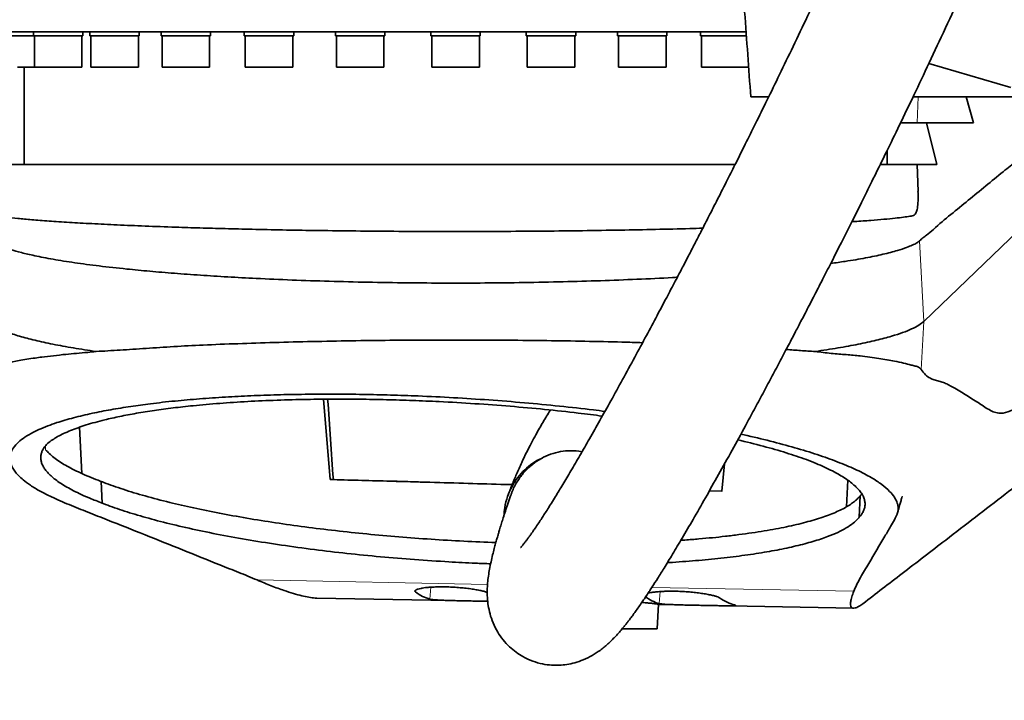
# Model space of a CAD drawing. Header units: millimetres. Extents: x 0 to 14900, y 0 to 10500.
# Tile 34 of 47: x 10812 to 11191, y 6160 to 6422. Entities that reach past the tile are written whole.
import ezdxf

# ---------------------------------------------------------------- set-up
doc = ezdxf.new("R2010")
doc.units = ezdxf.units.MM
doc.header["$LTSCALE"] = 25
doc.layers.add('THICK_LINE', color=7, linetype='Continuous')
doc.styles.add('SLDTEXTSTYLE0', font='TXT', dxfattribs={"width": 0.605})
doc.dimstyles.new('SLDDIMSTYLE2', dxfattribs={"dimtxt": 87.5, "dimasz": 87.5, "dimexe": 0, "dimexo": 0.0625, "dimgap": 21.875, "dimtad": 1, "dimdec": 4, "dimlfac": 25, "dimzin": 12, "dimdsep": 46, "dimtxsty": 'SLDTEXTSTYLE0', "dimsah": 1, "dimcen": 0.09, "dimadec": 1, "dimazin": 3, "dimtfac": 1, "dimtofl": 0, "dimtmove": 0, "dimatfit": 3, "dimfxl": 1, "dimfrac": 2, "dimtolj": 1, "dimtzin": 12, "dimarcsym": 0})

# ---------------------------------------------------------------- blocks, each defined once
blk = doc.blocks.new('_D_7')
at = {"layer": 'THICK_LINE'}
for p, q in [((13399.94, 6640.66), (13690.36, 6640.66)), ((7902.03, 6159.65), (7616.02, 6109.22))]:
    blk.add_line(p, q, dxfattribs=at)
blk.add_arc((10629.94, 6640.66), 3022.92, 190, 0, dxfattribs=at)
for points in [[(13652.86, 6640.66), (13639.1, 6553.35), (13664.1, 6552.99)], [(7652.95, 6115.74), (7657.11, 6027.45), (7681.67, 6032.14)]]:
    blk.add_solid(points, dxfattribs=at)
at = {"layer": 'THICK_LINE', "insert": (10759.73, 3730.77), "char_height": 87.5, "attachment_point": 1, "rotation": 5, "style": 'SLDTEXTSTYLE0'}
blk.add_mtext('170°', dxfattribs=at)

msp = doc.modelspace()

# ---------------------------------------------------------------- linework, layer by layer
at = {"color": 7, "linetype": 'Continuous', "lineweight": 35}
for p, q in [((11091.7033349, 6417.1600043), (10793.3847626, 6417.1600043)), ((10817.5312788, 6415.6600043), (10802.5232875, 6415.6600043)), ((10817.5312788, 6417.1600043), (10817.5312788, 6415.6600043)), ((10836.5312788, 6415.6600043), (10817.5312788, 6415.6600043)), ((10817.8962788, 6415.6600043), (10817.8962788, 6403.6600043)), ((10836.1662788, 6403.6600043), (10836.1662788, 6415.6600043)), ((10836.5312788, 6415.6600043), (10836.5312788, 6417.1600043)), ((10839.2197009, 6417.1600043), (10839.2197009, 6415.6600043)), ((10858.2197009, 6415.6600043), (10839.2197009, 6415.6600043)), ((10839.5847009, 6415.6600043), (10839.5847009, 6403.6600043)), ((10857.8547009, 6403.6600043), (10857.8547009, 6415.6600043)), ((10858.2197009, 6415.6600043), (10858.2197009, 6417.1600043)), ((10866.6406656, 6417.1600043), (10866.6406656, 6415.6600043)), ((10885.6406656, 6415.6600043), (10866.6406656, 6415.6600043)), ((10867.0056656, 6415.6600043), (10867.0056656, 6403.6600043)), ((10885.2756656, 6403.6600043), (10885.2756656, 6415.6600043)), ((10885.6406656, 6415.6600043), (10885.6406656, 6417.1600043)), ((10898.5957451, 6417.1600043), (10898.5957451, 6415.6600043)), ((10917.5957451, 6415.6600043), (10898.5957451, 6415.6600043)), ((10898.9607451, 6415.6600043), (10898.9607451, 6403.6600043)), ((10917.2307451, 6403.6600043), (10917.2307451, 6415.6600043)), ((10917.5957451, 6415.6600043), (10917.5957451, 6417.1600043)), ((10933.6883492, 6417.1600043), (10933.6883492, 6415.6600043)), ((10952.6883492, 6415.6600043), (10933.6883492, 6415.6600043)), ((10934.0533492, 6415.6600043), (10934.0533492, 6403.6600043)), ((10952.3233492, 6403.6600043), (10952.3233492, 6415.6600043)), ((10952.6883492, 6415.6600043), (10952.6883492, 6417.1600043)), ((10970.3847626, 6417.1600043), (10970.3847626, 6415.6600043)), ((10989.3847626, 6415.6600043), (10970.3847626, 6415.6600043)), ((10970.7497626, 6415.6600043), (10970.7497626, 6403.6600043)), ((10989.0197626, 6403.6600043), (10989.0197626, 6415.6600043)), ((10989.3847626, 6415.6600043), (10989.3847626, 6417.1600043)), ((11007.081176, 6417.1600043), (11007.081176, 6415.6600043)), ((11026.081176, 6415.6600043), (11007.081176, 6415.6600043)), ((11007.446176, 6415.6600043), (11007.446176, 6403.6600043)), ((11025.716176, 6403.6600043), (11025.716176, 6415.6600043)), ((11026.081176, 6415.6600043), (11026.081176, 6417.1600043)), ((11042.1737801, 6417.1600043), (11042.1737801, 6415.6600043)), ((11061.1737801, 6415.6600043), (11042.1737801, 6415.6600043)), ((11042.5387801, 6415.6600043), (11042.5387801, 6403.6600043)), ((11060.8087801, 6403.6600043), (11060.8087801, 6415.6600043)), ((11061.1737801, 6415.6600043), (11061.1737801, 6417.1600043)), ((11074.1288596, 6417.1600043), (11074.1288596, 6415.6600043)), ((11091.7826758, 6415.6600043), (11074.1288596, 6415.6600043)), ((11074.4938596, 6415.6600043), (11074.4938596, 6403.6600043)), ((11161.9422897, 6405.0707699), (11193.4845699, 6395.7541468)), ((10811.3481154, 6403.6600043), (10817.8962788, 6403.6600043)), ((10813.8847626, 6403.6600043), (10813.8847626, 6366.1600043)), ((10817.8962788, 6403.6600043), (10828.2649394, 6403.6600043)), ((10828.2649394, 6403.6600043), (10836.1662788, 6403.6600043)), ((10839.5847009, 6403.6600043), (10851.8082773, 6403.6600043)), ((10851.8082773, 6403.6600043), (10857.8547009, 6403.6600043)), ((10867.0056656, 6403.6600043), (10880.9491721, 6403.6600043)), ((10880.9491721, 6403.6600043), (10885.2756656, 6403.6600043)), ((10898.9607451, 6403.6600043), (10914.414027, 6403.6600043)), ((10914.414027, 6403.6600043), (10917.2307451, 6403.6600043)), ((10934.0533492, 6403.6600043), (10950.7402673, 6403.6600043)), ((10950.7402673, 6403.6600043), (10952.3233492, 6403.6600043)), ((10970.7497626, 6403.6600043), (10988.3402618, 6403.6600043)), ((10988.3402618, 6403.6600043), (10989.0197626, 6403.6600043)), ((11007.446176, 6403.6600043), (11025.5707104, 6403.6600043)), ((11025.5707104, 6403.6600043), (11025.716176, 6403.6600043)), ((11042.5387801, 6403.6600043), (11060.8087801, 6403.6600043)), ((11074.4938596, 6403.6600043), (11092.7638596, 6403.6600043)), ((11100.2669555, 6392.1600043), (11093.40659, 6392.1600043)), ((11195.4855413, 6392.1600043), (11155.8132445, 6392.1600043)), ((11179.1322315, 6382.1600043), (11176.2564698, 6392.1600043)), ((11151.1056312, 6382.1600043), (11160.9882999, 6382.1600043)), ((11160.9882999, 6382.1600043), (11164.9988922, 6366.1600043)), ((11145.8847626, 6366.1600043), (11145.8847626, 6371.6350091)), ((10802.3847626, 6366.1600043), (11087.4687585, 6366.1600043)), ((11143.362841, 6366.1600043), (11157.3847626, 6366.1600043)), ((11157.7464924, 6355.8014169), (11157.3847626, 6366.1600043)), ((11159.9235085, 6305.8496386), (11196.4339622, 6340.8172096)), ((10841.6016532, 6294.2861477), (10841.6063002, 6294.2854793)), ((11118.1676845, 6294.2861207), (11118.184761, 6294.2885772)), ((10931.6310802, 6245.0440969), (10929.0524468, 6275.9174344)), ((10836.1215069, 6247.3434142), (10835.2285516, 6265.1165041)), ((11083.278655, 6251.0294171), (11082.3373736, 6240.555008)), ((10931.6310802, 6245.0440969), (10932.8513542, 6245.0421078)), ((10843.8837947, 6235.9925658), (10843.503582, 6244.3138638)), ((11130.7426231, 6244.7586049), (11130.2144019, 6234.5410146)), ((11082.3373736, 6240.555008), (11077.5018537, 6240.7122368)), ((11082.3544081, 6240.5744847), (11077.6008829, 6240.7289728)), ((11135.0756593, 6230.5048149), (11135.5095699, 6238.8103638)), ((10926.4608349, 6199.4433306), (10992.2643826, 6198.19668)), ((11057.3882843, 6187.6593873), (11057.8881092, 6197.1259187)), ((11057.8790114, 6196.9536084), (11132.889485, 6195.5325322))]:
    msp.add_line(p, q, dxfattribs=at)
at = {"color": 8, "linetype": 'Continuous', "lineweight": 18}
for p, q in [((11157.7646703, 6392.1600043), (11157.4274529, 6382.1600043)), ((11159.9235085, 6305.8496386), (11158.303244, 6336.8077499)), ((11158.9533009, 6287.3417919), (11159.9235085, 6305.8496386)), ((10822.160147, 6256.515177), (10822.0842565, 6257.9706154)), ((10903.5342579, 6206.4138873), (10992.1747486, 6204.7345899)), ((10970.3634489, 6203.6357569), (10969.9641235, 6199.0193885)), ((11055.3596494, 6203.5375496), (11133.0045786, 6202.0665635)), ((10964.5437717, 6202.5328074), (10964.479662, 6201.7916726)), ((11058.5651612, 6201.9625681), (11058.1655328, 6197.3426973))]:
    msp.add_line(p, q, dxfattribs=at)
at = {"color": 7, "linetype": 'Continuous', "lineweight": 35, "flags": 128}
msp.add_lwpolyline([(11001.6403925, 6243.0750784), (10998.6287804, 6243.1641222), (10990.3991247, 6243.4060675), (10982.1405742, 6243.6468518), (10973.8686422, 6243.8860229), (10965.5988672, 6244.1231314), (10957.3467838, 6244.357732), (10949.1278931, 6244.589384), (10940.9576341, 6244.8176522), (10932.8513542, 6245.0421078)], dxfattribs=at)
at = {"color": 7, "linetype": 'Continuous', "lineweight": 35}
for centre, major_axis, ratio, start_param, end_param in [((10950.6063722, 5395.9957275), (-127.8371038, 2059.0068294), 0.0185558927, 5.1362766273, 5.1528277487), ((11013.9422449, 6567.8523853), (41.998214, 369.2117111), 0.1888173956, 3.0305848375, 3.1129408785), ((11102.1208353, 6566.1818386), (41.998214, 369.2117111), 0.1888173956, 3.0309239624, 3.1132740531), ((11067.3256449, 6566.8410348), (-24.4019005, 370.4806565), 0.189753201, 2.9970519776, 3.0793983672)]:
    msp.add_ellipse(centre, major_axis=major_axis, ratio=ratio, start_param=start_param, end_param=end_param, dxfattribs=at)
for points, knots in [([(11157.173093, 6519.3450343), (11156.1001298, 6516.5493631), (11153.3930947, 6509.4960175), (11148.8049957, 6498.275788), (11143.5073288, 6485.6726586), (11138.100445, 6473.203765), (11132.6860214, 6461.0084589), (11127.0341178, 6448.5367419), (11121.2289992, 6435.9648829), (11115.3548976, 6423.458979), (11109.8036452, 6411.8097782), (11104.5973332, 6401.0199924), (11099.7787208, 6391.1423979), (11095.3803972, 6382.2125102), (11091.4174361, 6374.2332511), (11087.8328467, 6367.0681628), (11084.2773332, 6360.0073838), (11080.7965568, 6353.1412892), (11077.463667, 6346.6108823), (11074.6435099, 6341.116812), (11072.1230407, 6336.2300336), (11069.6855381, 6331.5250225), (11067.0745551, 6326.5089355), (11064.1865154, 6320.9890528), (11060.926307, 6314.7943863), (11057.2308577, 6307.8210305), (11053.1240204, 6300.1334437), (11048.6834319, 6291.8983401), (11044.1189176, 6283.5238313), (11039.6426118, 6275.4075826), (11035.4057531, 6267.8217783), (11031.4259017, 6260.7922211), (11027.7090405, 6254.3231585), (11024.2618218, 6248.4200846), (11021.1369849, 6243.165639), (11018.6589769, 6239.0826739), (11016.7736708, 6236.0331768), (11015.3809767, 6233.8146812), (11014.1500202, 6231.8839986), (11012.9719147, 6230.0647368), (11011.7542832, 6228.2174132), (11010.5844018, 6226.4823219), (11009.5458571, 6224.9792247), (11008.7151651, 6223.8040865), (11008.0022924, 6222.8180616), (11007.3340468, 6221.9147477), (11006.6748601, 6221.0469076), (11006.0028007, 6220.1925286), (11005.4159579, 6219.4799851), (11004.9680693, 6218.9680256), (11004.8972325, 6218.8888743), (11004.8588759, 6218.8460156)], [0, 0, 0, 0, 0.0209193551, 0.0527785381, 0.085086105, 0.1173826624, 0.1492749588, 0.1804403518, 0.2158851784, 0.2496082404, 0.2813298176, 0.3108331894, 0.338425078, 0.3634219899, 0.3857382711, 0.4059605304, 0.4245585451, 0.4464237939, 0.4654440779, 0.4816172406, 0.4947805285, 0.5087746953, 0.5236682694, 0.5399464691, 0.5589191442, 0.5806009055, 0.6049053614, 0.6317187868, 0.6601676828, 0.6878300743, 0.7145151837, 0.7402167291, 0.7649356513, 0.7886808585, 0.8114379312, 0.8321725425, 0.8446353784, 0.8560530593, 0.8664619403, 0.8762302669, 0.8876481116, 0.9011029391, 0.9117247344, 0.9212813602, 0.9297663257, 0.9379339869, 0.9479555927, 0.9599503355, 0.9729800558, 0.9853692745, 1, 1, 1, 1]), ([(11001.143589, 6239.0826807), (11001.113113, 6238.9966868), (11000.7070398, 6237.8508714), (10999.997193, 6235.7516677), (10999.0534068, 6232.9177152), (10998.2526153, 6230.4355059), (10997.5524389, 6228.2109374), (10996.9617516, 6226.2856059), (10996.4817141, 6224.6825028), (10996.1080423, 6223.4092764), (10995.7138695, 6222.041837), (10995.2542069, 6220.4049578), (10994.6995596, 6218.3511542), (10994.0980455, 6215.9967366), (10993.4733115, 6213.3153259), (10992.9355714, 6210.669598), (10992.4877625, 6207.9440495), (10992.1780602, 6205.2619434), (10992.0248786, 6202.5964088), (10992.061072, 6199.7802105), (10992.3428633, 6196.8177152), (10993.0308586, 6193.4223336), (10994.1950107, 6189.9358805), (10995.8562894, 6186.5794792), (10998.0466898, 6183.3953517), (11000.4905318, 6180.7404954), (11003.0290642, 6178.6289481), (11005.9929954, 6176.7135046), (11009.4366778, 6175.1225182), (11013.2081564, 6174.0540967), (11016.7257648, 6173.5892673), (11019.869892, 6173.5730532), (11022.7857935, 6173.8775068), (11025.8589403, 6174.5454017), (11029.1324708, 6175.67718), (11032.4989351, 6177.342996), (11035.1639904, 6179.1107368), (11037.0015539, 6180.552197), (11038.2316454, 6181.6117225), (11039.3843898, 6182.6779816), (11040.5975239, 6183.8802919), (11041.8806028, 6185.239891), (11043.1622602, 6186.6854957), (11044.3366441, 6188.0829288), (11045.304885, 6189.2819518), (11046.1232751, 6190.3235888), (11046.9647186, 6191.4199539), (11047.9474016, 6192.7325995), (11049.0729192, 6194.2763552), (11050.3180454, 6196.0298109), (11051.5542822, 6197.8147621), (11052.6724653, 6199.4634554), (11053.6359168, 6200.9060109), (11054.550897, 6202.2933065), (11055.8655195, 6204.310964), (11057.6834719, 6207.1524694), (11060.2720724, 6211.2945566), (11063.394461, 6216.411383), (11067.1187772, 6222.6572528), (11071.332483, 6229.8734056), (11076.0112316, 6238.0400293), (11081.011317, 6246.9192624), (11086.1553466, 6256.1939394), (11090.718422, 6264.5323193), (11094.6584751, 6271.8048127), (11097.9614986, 6277.9467424), (11101.2243037, 6284.0564137), (11104.427795, 6290.094921), (11107.4666335, 6295.8591763), (11110.1763078, 6301.0284143), (11112.4564844, 6305.3989749), (11114.2955466, 6308.9374802), (11115.826081, 6311.8913717), (11117.2346642, 6314.6168134), (11119.0673336, 6318.1718749), (11121.5332953, 6322.9738279), (11124.7362567, 6329.2447303), (11128.416811, 6336.4960909), (11132.2301105, 6344.0632795), (11136.1401565, 6351.8788686), (11140.1425946, 6359.9369646), (11144.5745766, 6368.9334111), (11149.4885318, 6379.0030058), (11154.8633677, 6390.138934), (11160.6666813, 6402.3183433), (11166.8188361, 6415.4256551), (11173.2534266, 6429.3767817), (11179.8435064, 6443.9675169), (11186.4898737, 6459.0472968), (11193.0596815, 6474.4519908), (11199.0095584, 6488.8633564), (11202.5976688, 6498.2078942), (11204.1477114, 6502.2446799)], [0, 0, 0, 0, 0.0011116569, 0.0148121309, 0.0271569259, 0.0381207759, 0.0476873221, 0.0571367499, 0.064632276, 0.0702719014, 0.0756439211, 0.08465015, 0.0943426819, 0.1066924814, 0.1198729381, 0.1337463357, 0.146257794, 0.1585796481, 0.1705051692, 0.1814308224, 0.1916617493, 0.2003022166, 0.2089597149, 0.2176297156, 0.2245309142, 0.2315541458, 0.2378359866, 0.2436162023, 0.2512077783, 0.2584729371, 0.2651820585, 0.2711549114, 0.2773067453, 0.2844441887, 0.29256511, 0.3016445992, 0.3106824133, 0.3163674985, 0.3218236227, 0.3277145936, 0.3343241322, 0.3416551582, 0.3495987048, 0.3566990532, 0.3620796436, 0.3665427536, 0.3715482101, 0.377457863, 0.3842793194, 0.3914687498, 0.3988973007, 0.4049422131, 0.4097270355, 0.414498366, 0.4195643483, 0.4303965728, 0.4423389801, 0.4576982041, 0.4744822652, 0.4927623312, 0.5126125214, 0.5334435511, 0.5539634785, 0.5740685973, 0.5869472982, 0.5996014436, 0.6120140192, 0.6241691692, 0.6359287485, 0.6463036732, 0.6546063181, 0.6614576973, 0.6668473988, 0.671678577, 0.6771620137, 0.6872678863, 0.6991093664, 0.7126845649, 0.7279820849, 0.7411950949, 0.7557670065, 0.7720546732, 0.7900083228, 0.8099253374, 0.8313897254, 0.8542619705, 0.8783615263, 0.9034596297, 0.9288108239, 0.9545577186, 0.9803692, 1, 1, 1, 1]), ([(11093.40659, 6392.1600043), (11092.6251258, 6403.0748466), (11091.1170346, 6424.1386115), (11089.6018402, 6445.2017046), (11088.8717907, 6455.3503036)], [0, 0, 0, 0, 0.518180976, 1, 1, 1, 1]), ([(11179.1322315, 6382.1600043), (11176.0190267, 6382.1600043), (11169.7925424, 6382.1600043), (11163.9230709, 6382.1600043), (11160.9882999, 6382.1600043)], [0, 0, 0, 0, 0.4999940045, 1, 1, 1, 1]), ([(11158.303327, 6336.8061623), (11158.7473806, 6337.2239953), (11159.6357334, 6338.0598926), (11161.4368351, 6339.2379811), (11167.2209113, 6344.5567888), (11177.0725635, 6352.3147442), (11187.810787, 6361.3283448), (11194.0962952, 6366.2983717), (11195.9039965, 6367.7277429)], [0, 0, 0, 0, 0.0356323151, 0.0712843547, 0.1425489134, 0.4992695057, 0.8559907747, 1, 1, 1, 1]), ([(11164.9988922, 6366.1600043), (11163.549491, 6366.1600043), (11160.8901344, 6366.1600043), (11158.4809119, 6366.1600043), (11157.3847626, 6366.1600043)], [0, 0, 0, 0, 0.54501951, 1, 1, 1, 1]), ([(11132.2874348, 6344.187773), (11132.617214, 6344.2079788), (11135.3676257, 6344.3764983), (11139.507631, 6344.6946052), (11144.7717611, 6345.1266702), (11148.9041155, 6345.5384488), (11152.2151863, 6345.9122587), (11154.2767386, 6346.247913), (11155.5710712, 6346.3501703), (11156.3448045, 6346.682666), (11156.956501, 6347.4570952), (11157.4489064, 6348.9148743), (11157.7331807, 6351.377137), (11157.8227359, 6353.8288838), (11157.7432471, 6355.3914633), (11157.7224354, 6355.8005768)], [0, 0, 0, 0, 0.0182403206, 0.15212724, 0.2760155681, 0.4004927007, 0.5132563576, 0.6264631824, 0.6779500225, 0.7295531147, 0.7815182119, 0.8340703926, 0.9041036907, 0.974892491, 1, 1, 1, 1]), ([(10801.7663194, 6347.3285528), (10801.7561002, 6347.3259646), (10801.7010703, 6347.3120272), (10802.0530095, 6346.9578897), (10802.9602318, 6346.7206295), (10804.6737375, 6346.3539735), (10807.3508305, 6345.9511684), (10811.3099375, 6345.4799075), (10816.7259545, 6344.9763088), (10823.3428207, 6344.4542688), (10831.077033, 6343.9456649), (10839.8595008, 6343.4446322), (10849.6096875, 6342.9651605), (10860.3970207, 6342.5099003), (10871.1361369, 6342.1148987), (10881.5044914, 6341.789648), (10891.3015613, 6341.5156807), (10901.8848923, 6341.2576873), (10913.26592, 6341.0285811), (10925.9489676, 6340.8118906), (10939.6387602, 6340.6383608), (10954.3244215, 6340.5076743), (10969.3521561, 6340.4350926), (10984.4179158, 6340.4254585), (10999.3913142, 6340.469201), (11014.1515344, 6340.5796366), (11028.8242961, 6340.7384274), (11043.1231495, 6340.9635423), (11056.8774879, 6341.2334814), (11067.4801318, 6341.4837562), (11073.2839598, 6341.6553992), (11074.9426699, 6341.7044541)], [0, 0, 0, 0, 0.00531627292, 0.02862781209, 0.05702570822, 0.08552817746, 0.11666340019, 0.15534251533, 0.19428719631, 0.23364288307, 0.27356141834, 0.31259424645, 0.35190028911, 0.39162979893, 0.43193940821, 0.46187485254, 0.49193319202, 0.52277572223, 0.55640910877, 0.59021736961, 0.62917318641, 0.668401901, 0.70805340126, 0.74828422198, 0.78720492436, 0.82639800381, 0.86601262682, 0.90620478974, 0.94512494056, 0.98431693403, 1, 1, 1, 1]), ([(10800.0217401, 6339.4286078), (10800.0109511, 6339.1856424), (10799.9864549, 6338.6339923), (10800.402673, 6337.8000075), (10801.2612148, 6336.9282786), (10802.7510295, 6335.8853585), (10805.1021198, 6334.7484525), (10808.511014, 6333.514476), (10812.7645996, 6332.299025), (10818.1821252, 6331.036589), (10824.943096, 6329.7351583), (10833.2370793, 6328.4172437), (10842.690688, 6327.1595783), (10852.4494858, 6326.0686554), (10862.1987598, 6325.133212), (10871.6532786, 6324.3422284), (10881.6525445, 6323.6130531), (10892.1602791, 6322.9552499), (10903.892721, 6322.3273028), (10916.9170632, 6321.7562857), (10931.2616893, 6321.2705878), (10946.1088392, 6320.904718), (10961.138629, 6320.6758103), (10976.2321481, 6320.5778212), (10991.2326215, 6320.611059), (11006.3101812, 6320.7756706), (11021.1596375, 6321.0731735), (11035.6926868, 6321.4933839), (11049.6932734, 6322.0462513), (11059.5529185, 6322.4995443), (11064.5201557, 6322.8011709), (11065.1521806, 6322.8395495)], [0, 0, 0, 0, 0.0184262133, 0.0418364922, 0.0653020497, 0.0903815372, 0.1237051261, 0.157186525, 0.1908277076, 0.2246319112, 0.2650171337, 0.3056863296, 0.346797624, 0.3885146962, 0.420831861, 0.4532965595, 0.4859107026, 0.5186782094, 0.5516003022, 0.59152776, 0.6317382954, 0.672247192, 0.7134489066, 0.7531240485, 0.7930784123, 0.833327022, 0.874255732, 0.9139353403, 0.953892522, 0.9941333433, 1, 1, 1, 1]), ([(11124.1697666, 6328.1417709), (11126.0531608, 6328.4025921), (11130.9350423, 6329.0786578), (11137.6740169, 6330.2573309), (11144.4683229, 6331.6538181), (11149.6150294, 6333.0169462), (11153.1969742, 6334.1663642), (11155.6016917, 6335.2218565), (11157.2419046, 6335.9504764), (11157.9854078, 6336.5524951), (11158.302581, 6336.809312)], [0, 0, 0, 0, 0.1025096, 0.26571161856, 0.43064257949, 0.59793966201, 0.72380966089, 0.82429758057, 0.92504660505, 1, 1, 1, 1]), ([(11158.9533009, 6287.3417919), (11159.491556, 6286.615994), (11160.5682298, 6285.1641778), (11162.2682177, 6284.0264694), (11164.0011295, 6283.3223006), (11165.7538118, 6282.8700425), (11167.5071665, 6282.4269848), (11172.1975852, 6280.1037675), (11176.9734606, 6277.0666798), (11181.8833193, 6273.9488932), (11183.9811204, 6272.5078925), (11186.0961502, 6271.3012033), (11188.241559, 6270.5199369), (11190.9307556, 6270.5034051), (11194.1925851, 6271.7528484), (11198.0130747, 6274.1174772), (11201.8776171, 6277.2340406), (11205.763725, 6280.7236316), (11209.6549982, 6284.3083085), (11216.0945344, 6289.6526174), (11225.0563721, 6296.2977632), (11234.5687417, 6303.9631717), (11242.0170983, 6309.685493), (11247.399532, 6313.4381014), (11252.7865371, 6317.2757653), (11258.1883696, 6321.3796695), (11261.822338, 6324.7237584), (11263.6392655, 6326.3957506)], [0, 0, 0, 0, 0.0173586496, 0.0347225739, 0.0521153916, 0.0695296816, 0.0869431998, 0.1043349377, 0.2116182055, 0.233090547, 0.2545744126, 0.2760503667, 0.2975084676, 0.3189591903, 0.3547905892, 0.3906264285, 0.4264881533, 0.4623706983, 0.4982546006, 0.5341180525, 0.6414014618, 0.7486846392, 0.7989483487, 0.8492165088, 0.8994831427, 0.9497431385, 1, 1, 1, 1]), ([(10798.453054, 6308.9225679), (10798.4273946, 6308.8350515), (10798.2315316, 6308.1670251), (10798.8114274, 6306.9169541), (10800.4208608, 6305.1850222), (10803.221594, 6303.4742406), (10807.0895195, 6301.7955102), (10812.0155491, 6300.1630609), (10817.9525694, 6298.5862591), (10824.8733459, 6297.076043), (10832.6759485, 6295.6300217), (10838.6269593, 6294.7340242), (10841.6016532, 6294.2861477)], [0, 0, 0, 0, 0.0165453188, 0.126293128, 0.2360311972, 0.3457493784, 0.4554390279, 0.5650912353, 0.6738990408, 0.7826564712, 0.8913578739, 1, 1, 1, 1]), ([(11118.184761, 6294.2885772), (11121.1575997, 6294.7362954), (11127.1048982, 6295.6319758), (11134.9028054, 6297.0774182), (11141.8199116, 6298.5869646), (11147.4475293, 6300.0819108), (11151.9386879, 6301.5421223), (11155.4112777, 6302.954442), (11158.1677153, 6304.3909989), (11159.3378203, 6305.3634014), (11159.9229268, 6305.8496475)], [0, 0, 0, 0, 0.13475459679, 0.26958267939, 0.40448021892, 0.53944020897, 0.65453514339, 0.76966451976, 0.88482161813, 1, 1, 1, 1]), ([(10841.6063002, 6294.2854793), (10844.6364238, 6294.44958), (10850.705238, 6294.7782455), (10860.7416662, 6295.4753887), (10871.3919982, 6296.1817836), (10883.1513032, 6296.8044517), (10896.0607809, 6297.2979039), (10910.1099974, 6297.7542328), (10924.6730749, 6298.1223923), (10939.5333354, 6298.4109595), (10954.5984596, 6298.6042075), (10969.7615154, 6298.6991313), (10984.9976384, 6298.7062486), (11000.1164299, 6298.6314858), (11015.0288714, 6298.4759779), (11029.6239858, 6298.2327062), (11041.9409039, 6297.9656962), (11049.1545329, 6297.7470019), (11051.7866482, 6297.6672045)], [0, 0, 0, 0, 0.0593093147, 0.1187863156, 0.1782599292, 0.2375646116, 0.3044285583, 0.3715409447, 0.4386494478, 0.5055080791, 0.571030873, 0.6367937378, 0.7025569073, 0.7680801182, 0.8327955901, 0.8977402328, 0.9626873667, 1, 1, 1, 1]), ([(10799.5820515, 6286.0614309), (10799.5835364, 6286.2306204), (10799.5881074, 6286.7514701), (10800.3286783, 6287.4374352), (10801.8510686, 6288.2236667), (10803.996726, 6289.0007092), (10807.1595515, 6289.8662432), (10811.9301341, 6290.8215864), (10816.6702535, 6291.5710199), (10821.2329304, 6292.1981141), (10825.1038013, 6292.653377), (10830.8542292, 6293.3185988), (10836.4271002, 6293.7258338), (10840.5210632, 6294.1691397), (10841.6014262, 6294.2861244)], [0, 0, 0, 0, 0.0534288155, 0.1644804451, 0.2477217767, 0.321103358, 0.4317855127, 0.5431220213, 0.6640419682, 0.7078049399, 0.7781613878, 0.8486883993, 0.9600701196, 1, 1, 1, 1]), ([(11107.0687462, 6295.1104717), (11108.9255745, 6294.9331227), (11112.7583942, 6294.5670431), (11116.3275986, 6294.3816825), (11118.1676845, 6294.2861207)], [0, 0, 0, 0, 0.4844548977, 1, 1, 1, 1]), ([(11118.1852401, 6294.2885282), (11120.2723044, 6294.0210297), (11124.4484918, 6293.4857689), (11130.2056888, 6293.0907796), (11136.4731849, 6292.505536), (11142.8212592, 6291.6296965), (11148.2611201, 6290.7301232), (11152.2635586, 6289.8442188), (11154.8525712, 6289.1206435), (11156.7132908, 6288.6920179), (11158.0471984, 6288.3523841), (11158.6515049, 6287.6783904), (11158.9533009, 6287.3417919)], [0, 0, 0, 0, 0.0951531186, 0.1904001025, 0.2855677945, 0.4321830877, 0.5787995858, 0.6833145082, 0.7878306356, 0.858597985, 0.9293825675, 1, 1, 1, 1]), ([(10903.5342579, 6206.4138873), (10901.1974148, 6207.3805299), (10896.5230589, 6209.314092), (10886.7549017, 6213.1630557), (10870.0563503, 6219.9166834), (10853.2145017, 6226.675049), (10838.4540835, 6232.4655817), (10831.1612056, 6235.3858462), (10824.8817083, 6238.0879686), (10819.9555227, 6240.5756151), (10816.3526399, 6242.777857), (10813.0460267, 6245.2183934), (10810.3940672, 6247.8944414), (10808.6742049, 6250.8594513), (10808.2875538, 6253.8047077), (10809.1859361, 6256.4958028), (10811.0263128, 6258.8465717), (10813.4269694, 6260.8679835), (10816.2739662, 6262.6446101), (10819.497823, 6264.2459369), (10822.8501404, 6265.6350895), (10827.1949272, 6267.1712066), (10832.7794907, 6268.815488), (10839.7554624, 6270.4755568), (10847.1719807, 6271.9271352), (10854.645935, 6273.1448951), (10862.875811, 6274.2631807), (10871.6785361, 6275.2461325), (10881.3429214, 6276.1025369), (10891.0881179, 6276.7729469), (10901.0434036, 6277.2806074), (10911.2595396, 6277.6394392), (10921.9313109, 6277.849833), (10933.0106513, 6277.9050904), (10944.0067511, 6277.8046889), (10954.8432699, 6277.5619637), (10966.4388487, 6277.1599139), (10979.0769162, 6276.546408), (10992.7469821, 6275.6726774), (11006.3826948, 6274.5912235), (11019.8179985, 6273.2980557), (11030.1589851, 6272.1747829), (11035.8406985, 6271.4314839), (11037.3055799, 6271.2398437)], [0, 0, 0, 0, 0.0265169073, 0.0530414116, 0.1060849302, 0.2121788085, 0.2389720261, 0.2657635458, 0.2925377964, 0.31281244, 0.3330903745, 0.3518527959, 0.3785246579, 0.4053780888, 0.4328127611, 0.4604477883, 0.4822152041, 0.5020741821, 0.5219329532, 0.5382068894, 0.554480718, 0.5691553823, 0.5925944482, 0.616033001, 0.6364958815, 0.6569581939, 0.6755122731, 0.6973909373, 0.7179334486, 0.7384756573, 0.7577292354, 0.776982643, 0.7969675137, 0.8169777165, 0.8369622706, 0.8553304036, 0.8736985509, 0.8971282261, 0.9205581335, 0.944360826, 0.9681639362, 0.991791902, 1, 1, 1, 1]), ([(11036.3063272, 6269.450949), (11033.2461616, 6269.8478594), (11026.0264697, 6270.7842698), (11014.1560208, 6272.037901), (11000.8508373, 6273.2508715), (10987.2687985, 6274.2515023), (10974.7126152, 6274.971061), (10963.3543699, 6275.4553395), (10953.1432448, 6275.7636709), (10942.9566845, 6275.9396822), (10932.7880331, 6275.9794173), (10922.1397726, 6275.8716078), (10911.0825272, 6275.5814059), (10899.8278736, 6275.0730958), (10889.0317408, 6274.3651676), (10879.5007517, 6273.5238773), (10871.1569974, 6272.5963414), (10863.8741872, 6271.6224694), (10857.0401287, 6270.5318643), (10850.6599877, 6269.3230691), (10844.0868472, 6267.8451159), (10837.5915315, 6266.052898), (10831.5494404, 6263.8960044), (10826.5348719, 6261.568272), (10824.2235808, 6259.8909304), (10823.0635717, 6259.049093)], [0, 0, 0, 0, 0.0355977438, 0.0839839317, 0.1323685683, 0.181523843, 0.2306781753, 0.2672169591, 0.3037558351, 0.3412382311, 0.3787206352, 0.4168518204, 0.4622179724, 0.5080532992, 0.5538898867, 0.6001964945, 0.6371245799, 0.6740532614, 0.711685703, 0.7493186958, 0.7874329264, 0.8395730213, 0.8921055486, 0.945849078, 1, 1, 1, 1]), ([(11016.3434045, 6271.770587), (11016.3102306, 6271.7181311), (11015.8244961, 6270.9500698), (11014.8836566, 6269.4159764), (11013.513603, 6267.1353128), (11012.1167138, 6264.7309997), (11010.6124013, 6262.0535766), (11008.9394343, 6258.9517164), (11007.1309905, 6255.4224718), (11005.5541847, 6252.1550307), (11004.2759146, 6249.3636801), (11003.3155896, 6247.1808516), (11002.456438, 6245.148697), (11001.6917217, 6243.2723271), (11001.0085059, 6241.5312589), (11000.447017, 6240.0593523), (11000.1255616, 6239.1738249), (11000.0054069, 6238.8428294)], [0, 0, 0, 0, 0.00537662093, 0.07872468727, 0.15441345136, 0.23242917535, 0.31399108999, 0.41226586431, 0.52479228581, 0.63950071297, 0.70615216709, 0.77051251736, 0.82863607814, 0.87996772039, 0.92926494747, 0.97356040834, 1, 1, 1, 1]), ([(11114.8770638, 6252.6906481), (11112.3228387, 6253.5666096), (11107.1968499, 6255.3245476), (11098.3457158, 6257.8763864), (11091.7055814, 6259.497109), (11088.3943301, 6260.3053184)], [0, 0, 0, 0, 0.3324026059, 0.6670876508, 1, 1, 1, 1]), ([(11089.5720999, 6262.4573456), (11090.4056204, 6262.2818686), (11094.8769554, 6261.3405403), (11102.2524333, 6259.5095396), (11111.6528809, 6256.9634847), (11120.1626781, 6254.2903659), (11127.779249, 6251.5225503), (11134.3982612, 6248.6769408), (11139.7620575, 6245.8727234), (11143.9340932, 6243.1364548), (11146.8586285, 6240.610601), (11148.7911662, 6238.213927), (11149.8482481, 6236.0241341), (11150.2513573, 6233.8586601), (11149.7765542, 6231.7370734), (11148.6186808, 6229.415977), (11147.0416726, 6226.6067227), (11143.5365773, 6221.0090152), (11139.972177, 6214.4832602), (11135.4676774, 6207.4372102), (11133.8256681, 6203.8569022), (11133.0045786, 6202.0665635)], [0, 0, 0, 0, 0.0098634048, 0.0529112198, 0.0964160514, 0.1407790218, 0.1855080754, 0.2305309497, 0.2762306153, 0.3175509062, 0.3588706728, 0.3948796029, 0.4308901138, 0.4634907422, 0.4996298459, 0.535791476, 0.5803776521, 0.6417125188, 0.8201857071, 0.9100835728, 1, 1, 1, 1]), ([(10823.062945, 6259.0491066), (10822.6960685, 6258.665719), (10821.9617806, 6257.8983848), (10821.177625, 6256.7197046), (10820.6263065, 6255.5215323), (10820.331269, 6254.2974325), (10820.2925654, 6253.0505146), (10820.5181434, 6251.7808665), (10821.0083181, 6250.4965272), (10821.7792136, 6249.1729947), (10822.8493887, 6247.8127405), (10824.2403094, 6246.4157591), (10825.9323813, 6245.0107334), (10827.9365725, 6243.5915261), (10830.2562749, 6242.1621395), (10832.89743, 6240.7232492), (10835.8544284, 6239.2863875), (10839.4328305, 6237.7036725), (10842.271778, 6236.6122816), (10843.8837947, 6235.9925658)], [0, 0, 0, 0, 0.05389742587, 0.10787342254, 0.16208551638, 0.2163761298, 0.27156220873, 0.32683084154, 0.38234852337, 0.43794931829, 0.49702226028, 0.55619550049, 0.61567395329, 0.67525505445, 0.73601783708, 0.79689087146, 0.85810164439, 0.91942699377, 1, 1, 1, 1]), ([(10843.503582, 6244.3138638), (10843.1311413, 6244.4535827), (10841.504637, 6245.0637564), (10838.7823735, 6246.1535112), (10835.502915, 6247.5912029), (10832.516959, 6249.0426196), (10829.8124933, 6250.5144961), (10827.40376, 6252.0024961), (10825.3087348, 6253.5056099), (10823.5189808, 6255.0120803), (10822.6135833, 6256.0138105), (10822.1604376, 6256.5151702)], [0, 0, 0, 0, 0.0350984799, 0.1532803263, 0.2716848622, 0.3907631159, 0.5100667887, 0.631950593, 0.7540718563, 0.8769145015, 1, 1, 1, 1]), ([(11013.3375868, 6253.3374112), (11013.192041, 6253.2866222), (11011.8346083, 6252.8129386), (11009.4670557, 6251.3181905), (11006.3692633, 6248.8815909), (11003.6857093, 6245.8554051), (11001.4542908, 6242.3910562), (10999.7787257, 6238.5029437), (10998.7154175, 6234.6876263), (10998.5405154, 6232.1630379), (10998.4658439, 6231.0852072)], [0, 0, 0, 0, 0.0165713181, 0.1545523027, 0.2963427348, 0.4380704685, 0.5835008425, 0.7327752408, 0.8859128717, 1, 1, 1, 1]), ([(11028.4529699, 6255.6348562), (11028.0810185, 6255.7264415), (11026.3588823, 6256.1504821), (11023.2546555, 6256.1777152), (11019.2604736, 6255.7030888), (11015.4851394, 6254.5329067), (11011.9226859, 6252.7457755), (11008.6867917, 6250.3877873), (11005.7970643, 6247.4816146), (11003.3984548, 6244.0629486), (11001.8449742, 6241.2050736), (11001.3230853, 6239.4469239), (11001.208874, 6239.0621666)], [0, 0, 0, 0, 0.033063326, 0.1530833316, 0.2650426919, 0.3802529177, 0.4923651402, 0.607515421, 0.7237503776, 0.843024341, 0.9656471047, 1, 1, 1, 1]), ([(11135.0756593, 6230.5048149), (11135.4304395, 6230.9185613), (11136.1405882, 6231.7467404), (11136.8423714, 6233.0196788), (11137.2764838, 6234.3142033), (11137.4141211, 6235.6381278), (11137.2547372, 6236.987654), (11136.7902174, 6238.3625494), (11136.0204686, 6239.7528807), (11134.9424863, 6241.1579507), (11133.5551848, 6242.5738401), (11131.8568781, 6243.9998133), (11129.849398, 6245.4318551), (11127.5176601, 6246.8764646), (11124.8598618, 6248.3294518), (11121.86051, 6249.7895255), (11118.5653995, 6251.2462528), (11116.1073093, 6252.2088696), (11114.8770638, 6252.6906481)], [0, 0, 0, 0, 0.0600918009, 0.1202832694, 0.1807757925, 0.2413690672, 0.3031126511, 0.3649622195, 0.4271327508, 0.4894110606, 0.5520067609, 0.6147128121, 0.6777540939, 0.7409083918, 0.8053700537, 0.8699545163, 0.9349137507, 1, 1, 1, 1]), ([(11211.4966754, 6255.2027118), (11210.7865754, 6254.542881), (11209.365965, 6253.222838), (11205.7541926, 6250.591363), (11199.8841453, 6245.9804215), (11187.0827701, 6236.1562232), (11170.4194008, 6223.3446133), (11154.7059055, 6211.2379448), (11144.0360561, 6203.0772863), (11139.0487891, 6199.2197769), (11136.5551551, 6197.2910218)], [0, 0, 0, 0, 0.0340965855, 0.0682128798, 0.1364418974, 0.2728987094, 0.5771863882, 0.8001732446, 0.9000865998, 1, 1, 1, 1]), ([(11001.6106704, 6243.0549941), (11000.1728181, 6243.0976936), (10993.9906875, 6243.2812825), (10982.7774788, 6243.6073705), (10968.0915342, 6244.029389), (10954.5719768, 6244.4108734), (10942.3980149, 6244.7496238), (10935.2249639, 6244.945805), (10931.6310802, 6245.0440969)], [0, 0, 0, 0, 0.0617728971, 0.2655962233, 0.4753352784, 0.6850753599, 0.842214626, 1, 1, 1, 1]), ([(10995.3698503, 6220.8059249), (10991.250501, 6220.9693283), (10982.9519054, 6221.2985111), (10970.4467295, 6222.0401665), (10957.9811419, 6222.9594512), (10945.6856393, 6224.0702921), (10933.6279255, 6225.3538223), (10921.8919085, 6226.7987719), (10910.4853492, 6228.4047564), (10899.4905331, 6230.1684899), (10888.9615573, 6232.0777267), (10879.0422771, 6234.1034666), (10869.4571859, 6236.309951), (10860.3581537, 6238.6981838), (10851.8883206, 6241.2591872), (10846.4955412, 6243.1505576), (10843.8588583, 6244.1757285), (10843.503582, 6244.3138638)], [0, 0, 0, 0, 0.0674214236, 0.1358231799, 0.2039786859, 0.2720660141, 0.3403872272, 0.4087175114, 0.4768172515, 0.5463916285, 0.6161918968, 0.6860028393, 0.755591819, 0.8329922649, 0.9105371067, 0.9879454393, 1, 1, 1, 1]), ([(11135.5095699, 6238.8103638), (11135.4064544, 6238.6809701), (11134.9828036, 6238.1493556), (11134.0790598, 6237.2275835), (11132.6440978, 6236.0576664), (11130.9275202, 6234.9112063), (11128.9206707, 6233.7835432), (11126.6192226, 6232.6787765), (11124.0147957, 6231.5985515), (11121.1199658, 6230.5518508), (11117.9765614, 6229.5538157), (11114.6030529, 6228.6063327), (11111.0095199, 6227.7087204), (11107.1538143, 6226.8512492), (11103.0119143, 6226.0307971), (11098.5878082, 6225.2514444), (11093.874522, 6224.5154718), (11088.9052522, 6223.8303604), (11083.8308159, 6223.2167645), (11078.6936073, 6222.6706796), (11073.4996508, 6222.1929338), (11069.4328833, 6221.8556047), (11067.0448989, 6221.6954262), (11066.5106834, 6221.6595927)], [0, 0, 0, 0, 0.0162571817, 0.0667927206, 0.1174107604, 0.1682809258, 0.2192365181, 0.2711798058, 0.3232163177, 0.3755396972, 0.4279609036, 0.4784974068, 0.5291243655, 0.5800303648, 0.6310319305, 0.6831399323, 0.7353530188, 0.7878909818, 0.8405405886, 0.8888665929, 0.9372813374, 0.9859692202, 1, 1, 1, 1]), ([(11136.0838597, 6239.5483992), (11136.0146855, 6239.4326164), (11135.8657178, 6239.1832761), (11135.6337969, 6238.9404383), (11135.5095699, 6238.8103638)], [0, 0, 0, 0, 0.4643566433, 1, 1, 1, 1]), ([(11149.7516307, 6231.9007455), (11149.8886866, 6232.3760685), (11150.2505297, 6233.6309756), (11150.7805882, 6235.4709505), (11151.1869903, 6236.8951916), (11151.4312218, 6237.7591005), (11151.5769114, 6238.2778788), (11151.6494355, 6238.5461932), (11151.6415628, 6238.545796), (11151.6382437, 6238.5456286)], [0, 0, 0, 0, 0.1102660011, 0.2911148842, 0.4635595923, 0.5942645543, 0.7351810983, 0.8883515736, 1, 1, 1, 1]), ([(10843.8837947, 6235.9925658), (10844.0450014, 6235.9295972), (10846.417844, 6235.0027453), (10851.4013506, 6233.2269621), (10859.5544414, 6230.7212454), (10868.6068649, 6228.298398), (10878.506359, 6225.9778812), (10889.2315299, 6223.7789087), (10900.70285, 6221.71451), (10912.8155575, 6219.8052454), (10925.2902501, 6218.0974444), (10938.0356506, 6216.6018164), (10950.9375999, 6215.3150912), (10964.0745791, 6214.2229971), (10976.3183953, 6213.4175518), (10986.0954981, 6212.8998186), (10991.4199826, 6212.7054241), (10993.3508825, 6212.6349278)], [0, 0, 0, 0, 0.0055678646, 0.08195481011, 0.15860685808, 0.23524690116, 0.31161741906, 0.38815622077, 0.46499287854, 0.54181333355, 0.61832995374, 0.69148527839, 0.76492836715, 0.83836169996, 0.91150366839, 0.96790721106, 1, 1, 1, 1]), ([(11061.3447964, 6213.0743943), (11061.5498786, 6213.0858959), (11063.5259667, 6213.1967215), (11067.1562275, 6213.4519361), (11072.2175458, 6213.8429735), (11077.1562366, 6214.2880777), (11081.972656, 6214.7808164), (11086.6562793, 6215.3234851), (11091.1722478, 6215.9121484), (11095.4966712, 6216.5439169), (11099.6205013, 6217.2162741), (11103.544043, 6217.9282776), (11107.2749169, 6218.681204), (11110.8255539, 6219.4783691), (11114.1825495, 6220.3183854), (11117.3409118, 6221.2013448), (11120.2771984, 6222.1213727), (11123.5594675, 6223.2793069), (11126.9748459, 6224.7025439), (11130.2665987, 6226.4241388), (11132.9055199, 6228.2290432), (11134.3599272, 6229.6070949), (11134.9725008, 6230.3754265), (11135.0756593, 6230.5048149)], [0, 0, 0, 0, 0.0050412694, 0.0485756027, 0.092330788, 0.1361592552, 0.1808195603, 0.2255557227, 0.2705202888, 0.3155607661, 0.3602068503, 0.4049248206, 0.4498586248, 0.4948640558, 0.5406804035, 0.5865705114, 0.6326816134, 0.6788658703, 0.7544482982, 0.8303453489, 0.907198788, 0.9843721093, 1, 1, 1, 1]), ([(10926.4613979, 6199.4744011), (10926.2458127, 6199.4699903), (10925.3950301, 6199.4525837), (10923.5049616, 6199.7166026), (10920.7464932, 6200.2746606), (10917.5436869, 6201.1491869), (10913.671257, 6202.4056493), (10909.1016839, 6204.0944069), (10905.3921037, 6205.6398785), (10903.5342579, 6206.4138873)], [0, 0, 0, 0, 0.0488642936, 0.1928374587, 0.3392777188, 0.4868014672, 0.634669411, 0.8170337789, 1, 1, 1, 1]), ([(10992.0706767, 6201.6228411), (10991.932999, 6201.6736899), (10991.6298885, 6201.7856385), (10991.0472461, 6201.9594893), (10990.3536042, 6202.142089), (10989.5723184, 6202.3231178), (10988.6989606, 6202.5032769), (10987.7514472, 6202.6775069), (10986.7442171, 6202.843252), (10985.6807921, 6202.9997532), (10984.5482855, 6203.1478734), (10983.0030589, 6203.3255002), (10981.3942343, 6203.4752358), (10979.7620282, 6203.5921326), (10978.5347708, 6203.6623823), (10976.9246984, 6203.7315905), (10975.344681, 6203.7657596), (10973.8258905, 6203.7642719), (10972.3639686, 6203.7399516), (10970.9869664, 6203.6824539), (10969.5349663, 6203.5812347), (10968.3109431, 6203.4620441), (10967.2906813, 6203.3207064), (10966.2940781, 6203.143695), (10965.5747481, 6202.9712888), (10964.9985113, 6202.7745781), (10964.657433, 6202.6193636), (10964.4141876, 6202.4588114), (10964.269938, 6202.293896), (10964.230762, 6202.1253541), (10964.2906482, 6201.9568729), (10964.4174694, 6201.8460296), (10964.479662, 6201.7916726)], [0, 0, 0, 0, 0.02525546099, 0.05560228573, 0.08489790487, 0.11439849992, 0.14455026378, 0.1749299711, 0.20396677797, 0.23321277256, 0.2631288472, 0.29328153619, 0.35015020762, 0.37904208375, 0.40838534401, 0.43596264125, 0.49167547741, 0.51987259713, 0.54702820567, 0.60186517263, 0.62959853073, 0.6730733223, 0.71763855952, 0.74030315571, 0.79659528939, 0.82514572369, 0.85408651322, 0.8828864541, 0.91188140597, 0.94148835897, 0.97130616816, 1, 1, 1, 1]), ([(11081.3472371, 6199.5567432), (11081.2611642, 6199.6088101), (11081.0015359, 6199.7658637), (11080.4452499, 6199.9869573), (11079.7207379, 6200.2158446), (11079.0699849, 6200.394404), (11078.3109017, 6200.577692), (11077.4565467, 6200.7608077), (11076.5247898, 6200.9387055), (11075.5294624, 6201.1087689), (11074.4741769, 6201.2702253), (11073.3465917, 6201.4238356), (11072.1799861, 6201.5640127), (11070.991705, 6201.6888828), (11069.7863349, 6201.7984023), (11068.5427967, 6201.8935625), (11067.299478, 6201.9707227), (11065.6701791, 6202.0486758), (11064.0622505, 6202.0915343), (11062.2889792, 6202.0990348), (11060.7316025, 6202.0742779), (11059.3464237, 6202.015374), (11058.2363985, 6201.9433214), (11057.063891, 6201.8457668), (11055.9653049, 6201.7145324), (11054.7877346, 6201.5262603), (11054.2512598, 6201.3952139), (11053.900178, 6201.3094541)], [0, 0, 0, 0, 0.0319082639, 0.0962473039, 0.1287325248, 0.1633050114, 0.1981189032, 0.2336985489, 0.2695458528, 0.3038686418, 0.3384378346, 0.3737969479, 0.4094345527, 0.4428709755, 0.4765506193, 0.5110109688, 0.5457458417, 0.5782973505, 0.6440535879, 0.6776672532, 0.7285161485, 0.7806585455, 0.807186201, 0.8394715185, 0.9046504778, 0.9376010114, 1, 1, 1, 1]), ([(11133.0045786, 6202.0665635), (11132.7330273, 6201.3103249), (11132.1885362, 6199.7939816), (11131.813185, 6198.062123), (11131.7002431, 6196.7386021), (11131.9487504, 6195.8778807), (11132.5479524, 6195.4770584), (11133.5095054, 6195.5669847), (11134.8447857, 6196.1114736), (11135.98318, 6196.8965619), (11136.5551551, 6197.2910218)], [0, 0, 0, 0, 0.1230759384, 0.2467810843, 0.3704837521, 0.4954042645, 0.6203247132, 0.7464707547, 0.8726167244, 1, 1, 1, 1]), ([(10969.9641235, 6199.0193885), (10970.0615495, 6198.9966232), (10970.2572571, 6198.9508927), (10970.7142274, 6198.8856463), (10971.2958158, 6198.8230221), (10972.181253, 6198.7498808), (10973.2316921, 6198.68598), (10974.401764, 6198.6303573), (10975.6659378, 6198.5786402), (10977.0611239, 6198.5319961), (10978.5514192, 6198.4894629), (10980.0967141, 6198.4492735), (10981.7111892, 6198.4118885), (10983.3545417, 6198.3766475), (10985.0082045, 6198.3426571), (10986.6621475, 6198.3103448), (10988.2765453, 6198.2800628), (10989.8512811, 6198.251561), (10991.1981217, 6198.2282628), (10992.0743318, 6198.2152407), (10992.2626864, 6198.2124414)], [0, 0, 0, 0, 0.0481846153, 0.0967924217, 0.146758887, 0.1972009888, 0.283378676, 0.3271271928, 0.3715211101, 0.4572669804, 0.5007924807, 0.5449557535, 0.6305124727, 0.6739397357, 0.7179996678, 0.8035432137, 0.846964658, 0.8910205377, 0.9765732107, 1, 1, 1, 1]), ([(11051.5001419, 6197.7442761), (11051.7534596, 6197.7259556), (11052.6872865, 6197.658419), (11053.8216047, 6197.5647717), (11054.8948874, 6197.4680832), (11055.5661568, 6197.4027739), (11056.2855444, 6197.3276461), (11056.9855405, 6197.2458885), (11057.604779, 6197.1556783), (11057.8745818, 6197.095912), (11057.8729038, 6197.0695777), (11057.8724895, 6197.0630765)], [0, 0, 0, 0, 0.0648213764, 0.2389565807, 0.3273437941, 0.417022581, 0.4862717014, 0.6264495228, 0.7692770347, 0.9430412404, 1, 1, 1, 1]), ([(11058.1655328, 6197.3426973), (11058.3563479, 6197.3023489), (11058.6450589, 6197.2413001), (11059.302197, 6197.1670751), (11059.838463, 6197.1184154), (11060.5722682, 6197.0634159), (11061.5945975, 6197.0018918), (11063.1601319, 6196.93026), (11064.7607307, 6196.8739618), (11066.2317531, 6196.8303024), (11067.7640543, 6196.7891586), (11069.3753355, 6196.7510255), (11071.0251965, 6196.7151112), (11072.6919678, 6196.6804385), (11074.3689339, 6196.6473305), (11076.014568, 6196.6160143), (11077.6289153, 6196.5861133), (11079.1814137, 6196.5587094), (11080.6345019, 6196.5352663), (11081.6696448, 6196.5201112), (11082.6372699, 6196.5079471), (11083.5304826, 6196.4992442), (11084.3565793, 6196.4944606), (11085.0974022, 6196.4942937), (11085.747467, 6196.4992302), (11086.3034202, 6196.5096041), (11086.7691492, 6196.5260999), (11087.1339504, 6196.5489969), (11087.3964201, 6196.5784853), (11087.5559662, 6196.6145646), (11087.6135535, 6196.6578856), (11087.5685495, 6196.7030651), (11087.4628226, 6196.7471589), (11087.3616173, 6196.7749618), (11087.3109324, 6196.7888859)], [0, 0, 0, 0, 0.053054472, 0.0802735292, 0.1076929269, 0.1276186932, 0.1695062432, 0.2154129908, 0.2684440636, 0.2953633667, 0.3226765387, 0.3755953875, 0.4024561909, 0.4297084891, 0.4826320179, 0.5094958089, 0.5367527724, 0.5896543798, 0.616435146, 0.6436575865, 0.6699470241, 0.6964207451, 0.7231805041, 0.7503314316, 0.7766010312, 0.8030543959, 0.8297195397, 0.8568206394, 0.88310993, 0.9095818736, 0.936334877, 0.9634726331, 0.9817066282, 1, 1, 1, 1]), ([(11043.9716, 6187.6600043), (11044.0112325, 6187.6600043), (11044.4545509, 6187.6600043), (11045.3046028, 6187.6600043), (11046.5134125, 6187.6600043), (11047.6949347, 6187.6600043), (11048.836127, 6187.6600043), (11049.930905, 6187.6600043), (11050.9874713, 6187.6600043), (11051.9809841, 6187.6600043), (11052.9036589, 6187.6600043), (11053.7499427, 6187.6600043), (11054.528023, 6187.6600043), (11055.4439526, 6187.6600043), (11056.1851295, 6187.6600043), (11056.7367411, 6187.6600043), (11057.1529114, 6187.6600043), (11057.3762856, 6187.6600043), (11057.3768137, 6187.6600043), (11057.3769459, 6187.6600043)], [0, 0, 0, 0, 0.00551491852, 0.06168840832, 0.1190735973, 0.17687904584, 0.23287465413, 0.28926486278, 0.34627257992, 0.40412538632, 0.45970051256, 0.5156697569, 0.57225315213, 0.6296803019, 0.7400909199, 0.79613734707, 0.85300394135, 0.96320559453, 1, 1, 1, 1])]:
    msp.add_open_spline(points, degree=3, knots=knots, dxfattribs=at)
at = {"layer": 'THICK_LINE'}
for radius in [2720, 957]:
    msp.add_arc((10629.9447626, 6640.6600043), radius, 190, 170, dxfattribs=at)

# ---------------------------------------------------------------- dimensions: what is measured, and where the dimension line sits
dim = msp.add_angular_dim_2l(base=(10893.4096045, 3629.2430813), line1=((9687.483743, 6474.4786983), (7951.2676744, 6168.3369611)), line2=((13349.9447626, 6640.6600043), (10629.9447626, 6640.6600043)), dimstyle='SLDDIMSTYLE2', dxfattribs=at)
dim.commit()
dim.dimension.update_dxf_attribs({"geometry": '_D_7', "text_midpoint": (10893.4096045, 3629.2430813), "dimtype": 162})

doc.saveas('drawing.dxf')
